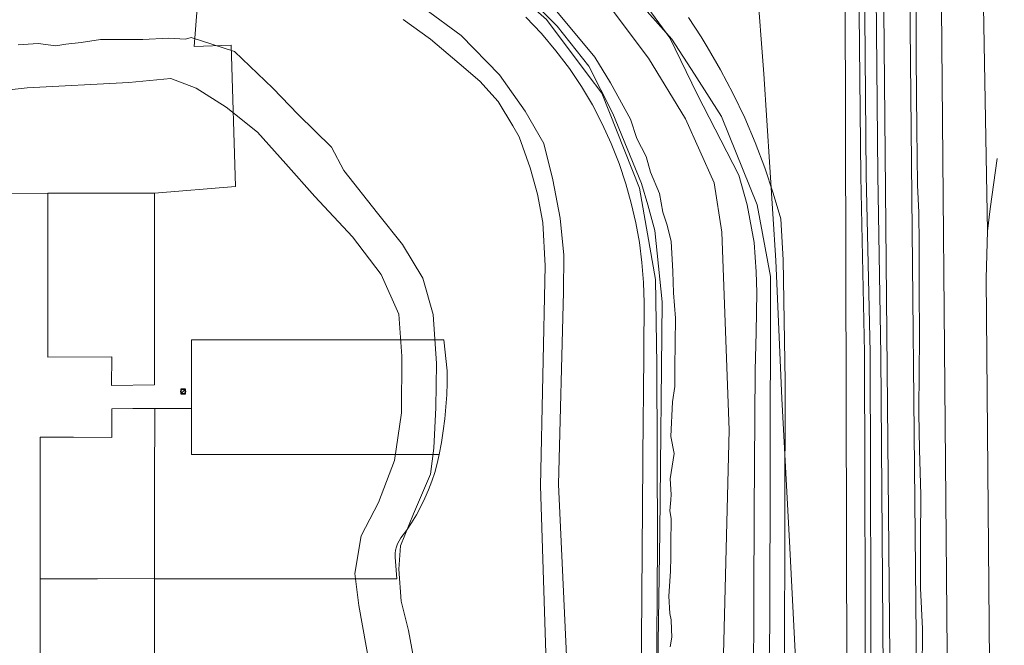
# Model space of a CAD drawing. Header units: metres. Extents: x 163543 to 168130, y 402678 to 405437.
# Tile 252 of 256: x 167347 to 167519, y 405186 to 405295. Entities that reach past the tile are written whole.
import ezdxf

# ---------------------------------------------------------------- set-up
doc = ezdxf.new("R2010")
doc.units = ezdxf.units.M
doc.layers.get('0').update_dxf_attribs({"lineweight": 25})
for name, color, linetype, lineweight in [('X-CA190022.004-UO-BGT_Ondergrond$0$GE_314_WGDRijbaanLokaleweg_Vlak_GEM', 253, 'Continuous', 9), ('X-CA190022.004-UO-BGT_Ondergrond$0$GE_364_OWGBerm_halfverhard_Vlak_GEM', 253, 'Continuous', 9), ('X-CA190022.004-UO-BGT_Ondergrond$0$GE_367_OWGBerm_groenvoorziening_grasenk_GEM', 253, 'Continuous', 9), ('X-CA190022.004-UO-BGT_Ondergrond$0$GE_478_BTDGroenvoorziening_bosplantsoen_GEM', 253, 'Continuous', 9), ('X-CA190022.004-UO-BGT_Ondergrond$0$GE_522_WTDWatervlakte_meer_plas_ven_vijver_GEM', 253, 'Continuous', 9), ('X-CA190022.004-UO-BGT_Ondergrond$0$GE_541_OWTOever_slootkant_Vlak_GEM', 253, 'Continuous', 9), ('X-CA190022.004-UO-KAD_Percelen$0$B-WE-KG-GRENS_PERCEEL-GV', 150, 'Continuous', 9), ('X-CA190022.004-UO-WHM_Riolering gemeente_NLCS_v0.1$0$B-WE-RI-PUT-S', 214, 'Continuous', 15)]:
    doc.layers.add(name, color=color, linetype=linetype, lineweight=lineweight)

# ---------------------------------------------------------------- blocks, each defined once
blk = doc.blocks.new('X-CA190022.004-UO-WHM_Riolering gemeente_NLCS_v0.1$0$B-SRI-PUT_BETON-SO')
blk.add_line((-1.41, -1.41), (1.41, 1.41))
at = {"lineweight": -3, "flags": 128}
blk.add_lwpolyline([(2, -2), (2, 2), (-2, 2), (-2, -2)], close=True, dxfattribs=at)
at = {"lineweight": -3}
blk.add_circle((0, 0), 2, dxfattribs=at)

msp = doc.modelspace()

# ---------------------------------------------------------------- linework, layer by layer
at = {"layer": 'X-CA190022.004-UO-BGT_Ondergrond$0$GE_314_WGDRijbaanLokaleweg_Vlak_GEM', "flags": 128}
for points in [[(167510.184, 405069.6), (167510.107, 405078.31), (167509.522, 405144.842), (167507.597, 405363.539), (167507.592, 405364.076), (167507.398, 405382.549), (167507.024, 405414.148), (167506.028, 405423.74), (167505.668, 405428.949), (167505.638, 405432.113), (167515.414, 405434.619), (167515.5, 405425.926), (167515.508, 405425.169), (167514.79, 405418.771), (167514.456, 405416.675), (167514.807, 405382.662), (167514.338, 405364.285), (167514.426, 405359.361), (167516.231, 405258.036)], [(167502.193, 405346.874), (167504.37, 405128.199), (167504.4, 405124.907), (167504.43, 405121.565), (167504.631, 405099.198), (167504.648, 405099.087), (167504.664, 405098.976), (167499.87, 405099.043), (167499.851, 405108.457), (167497.63, 405346.831), (167502.193, 405346.874)], [(167516.231, 405258.036), (167516.034, 405249.847), (167517.418, 405088.761), (167517.52, 405076.87), (167517.603, 405069.217), (167518.086, 405062.836), (167519.453, 405052.975), (167520.586, 405048.189)]]:
    msp.add_lwpolyline(points, dxfattribs=at)
at = {"layer": 'X-CA190022.004-UO-BGT_Ondergrond$0$GE_364_OWGBerm_halfverhard_Vlak_GEM', "flags": 128}
msp.add_lwpolyline([(167497.63, 405346.831), (167499.851, 405108.457), (167499.87, 405099.043), (167498, 405099.069), (167498.006, 405098.574), (167497.801, 405098.591), (167498.348, 405103.435), (167498.091, 405173.401), (167497.583, 405236.373), (167497.048, 405267.895), (167496.497, 405330.653), (167496.197, 405359.457), (167491.731, 405359.416), (167491.578, 405368.649), (167489.774, 405371.318), (167489.586, 405371.595), (167485.56, 405372.644), (167485.627, 405374.577), (167485.727, 405377.475), (167493.585, 405377.576), (167494.096, 405377.583)], dxfattribs=at)
at = {"layer": 'X-CA190022.004-UO-BGT_Ondergrond$0$GE_367_OWGBerm_groenvoorziening_grasenk_GEM', "flags": 128}
for points in [[(167507.597, 405363.539), (167509.522, 405144.842)], [(167494.37, 405356.544), (167494.508, 405330.547), (167495.027, 405267.816), (167495.725, 405236.846), (167495.917, 405172.479), (167495.915, 405103.337), (167495.58, 405098.336), (167494.533, 405098.237), (167494.748, 405103.18), (167494.937, 405172.344), (167494.75, 405236.875), (167494.123, 405267.602), (167493.486, 405330.521), (167493.331, 405356.95), (167494.37, 405356.544)], [(167494.508, 405330.547), (167495.027, 405267.816), (167495.725, 405236.846), (167495.917, 405172.479), (167495.915, 405103.337), (167495.58, 405098.336), (167494.533, 405098.237), (167494.748, 405103.18), (167494.937, 405172.344), (167494.75, 405236.875), (167494.123, 405267.602), (167493.486, 405330.521), (167493.331, 405356.95), (167494.37, 405356.544), (167494.508, 405330.547)], [(167496.497, 405330.653), (167497.048, 405267.895), (167497.583, 405236.373), (167498.091, 405173.401)], [(167504.84, 405180.89), (167504.86, 405188.576), (167504.531, 405195.683), (167504.547, 405203.944), (167504.588, 405211.975), (167504.361, 405219.935), (167504.248, 405226.275), (167504.294, 405233.966), (167504.36, 405238.827), (167504.288, 405248.854), (167504.291, 405255.71), (167504.232, 405261.322), (167504.005, 405266.072), (167503.938, 405271.222), (167503.916, 405275.763), (167503.754, 405288.465), (167503.751, 405304.385)], [(167434.342, 405300.597), (167441.024, 405293.869), (167446.556, 405286.892), (167450.756, 405278.601), (167455.789, 405266.389), (167456.896, 405262.655), (167458.101, 405258.157), (167459.395, 405245.711), (167458.97, 405205.527), (167458.272, 405159.075)], [(167491.795, 405133.689), (167491.367, 405299.89)], [(167475.265, 405163.098), (167475.47, 405209.115), (167475.658, 405233.748), (167475.84, 405240.428), (167475.948, 405247.347), (167475.823, 405250.962), (167475.442, 405256.078), (167474.251, 405262.669), (167472.766, 405267.824), (167465.499, 405282.008), (167460.724, 405291.818), (167456.245, 405297.944)], [(167455.127, 405100.652), (167456.089, 405225.61), (167456.117, 405229.146), (167456.243, 405245.556), (167456.143, 405249.068), (167455.867, 405252.571), (167455.418, 405256.055), (167454.796, 405259.513), (167454.002, 405262.936), (167453.039, 405266.315), (167451.855, 405269.877), (167450.483, 405273.371), (167448.928, 405276.787), (167447.193, 405280.116), (167445.285, 405283.348), (167443.207, 405286.474), (167440.826, 405289.582), (167438.288, 405292.564), (167435.6, 405295.412)], [(167464.007, 405295.36), (167465.123, 405293.688), (167466.209, 405291.996), (167467.265, 405290.286), (167469.614, 405286.227), (167471.796, 405282.077), (167473.809, 405277.842), (167475.648, 405273.528), (167477.312, 405269.144), (167478.797, 405264.696), (167480.101, 405260.192), (167480.538, 405253.076), (167480.91, 405231.784), (167480.769, 405183.113)], [(167529.832, 405059.544), (167526.046, 405059.532), (167525.971, 405068.069), (167522.381, 405068.067), (167522.352, 405069.26), (167524.182, 405069.255), (167523.997, 405078.402), (167522.277, 405078.297), (167522.198, 405083.443), (167520.075, 405083.389), (167520.076, 405083.344), (167517.418, 405088.761), (167516.034, 405249.847), (167516.231, 405258.036), (167516.705, 405261.979), (167517.945, 405270.77)]]:
    msp.add_lwpolyline(points, dxfattribs=at)
at = {"layer": 'X-CA190022.004-UO-BGT_Ondergrond$0$GE_478_BTDGroenvoorziening_bosplantsoen_GEM', "flags": 128}
msp.add_lwpolyline([(167491.367, 405299.89), (167491.795, 405133.689), (167492.247, 405100.605), (167492.498, 405097.773), (167479.742, 405097.022), (167480.769, 405183.113), (167480.91, 405231.784), (167480.538, 405253.076), (167480.101, 405260.192), (167478.797, 405264.696), (167477.312, 405269.144), (167475.648, 405273.528), (167473.809, 405277.842), (167471.796, 405282.077), (167469.614, 405286.227), (167467.265, 405290.286), (167466.209, 405291.996), (167465.123, 405293.688), (167464.007, 405295.36)], dxfattribs=at)
at = {"layer": 'X-CA190022.004-UO-BGT_Ondergrond$0$GE_522_WTDWatervlakte_meer_plas_ven_vijver_GEM', "flags": 128}
for points in [[(167460.814, 405185.429), (167461.069, 405187.137), (167461.016, 405188.469), (167460.949, 405190.176), (167460.72, 405191.284), (167460.572, 405194.323), (167460.854, 405198.653), (167460.88, 405201.103), (167460.92, 405203.309), (167460.964, 405207.862), (167460.752, 405209.227), (167460.917, 405211.133), (167460.964, 405212.074), (167460.81, 405214.793), (167461.469, 405219.241), (167460.892, 405222.206), (167461.18, 405228.26), (167461.633, 405230.937), (167461.633, 405234.272), (167461.726, 405242.844), (167461.397, 405247.292), (167461.232, 405250.998), (167460.949, 405256.302), (167460.196, 405259.291), (167459.525, 405261.403), (167458.92, 405264.617), (167457.332, 405268.358), (167456.602, 405271.111), (167454.979, 405274.241), (167453.838, 405277.599), (167450.359, 405283.956), (167447.6, 405288.452), (167439.834, 405297.801)], [(167449.419, 405298.339), (167456.994, 405288.291), (167463.473, 405277.661), (167468.474, 405266.524), (167469.833, 405257.876), (167471.126, 405223.287), (167469.884, 405174.924)], [(167414.134, 405295.019), (167418.933, 405291.61), (167423.95, 405287.339), (167427.554, 405284.252), (167430.731, 405280.738), (167433.319, 405276.442), (167434.388, 405274.548), (167436.354, 405269.122), (167437.638, 405264.552), (167438.519, 405259.585), (167438.936, 405251.982), (167438.147, 405213.59), (167439.527, 405169.695)], [(167416.366, 405181.392), (167415.099, 405188.327), (167413.774, 405193.453), (167413.361, 405199.007), (167413.69, 405203.085), (167415.932, 405208.67), (167418.94, 405215.593), (167419.503, 405220.182), (167419.876, 405227.284), (167419.98, 405234.938), (167419.409, 405243.516), (167417.587, 405249.863), (167414.031, 405255.76), (167409.659, 405261.231), (167403.787, 405268.643), (167401.637, 405272.728), (167395.788, 405278.433), (167391.377, 405283.034), (167384.649, 405289.429), (167377.118, 405291.867), (167376.089, 405291.62), (167373.124, 405291.785), (167368.678, 405291.538), (167361.263, 405291.514), (167357.887, 405291.02), (167355.17, 405290.732), (167353.441, 405290.444), (167350.354, 405290.814), (167346.896, 405290.608)]]:
    msp.add_lwpolyline(points, dxfattribs=at)
at = {"layer": 'X-CA190022.004-UO-BGT_Ondergrond$0$GE_541_OWTOever_slootkant_Vlak_GEM', "flags": 128}
for points in [[(167458.272, 405159.075), (167458.97, 405205.527), (167459.395, 405245.711), (167458.101, 405258.157), (167456.896, 405262.655), (167455.789, 405266.389), (167450.756, 405278.601), (167446.556, 405286.892), (167441.024, 405293.869), (167434.342, 405300.597)], [(167439.834, 405297.801), (167447.6, 405288.452), (167450.359, 405283.956), (167453.838, 405277.599), (167454.979, 405274.241), (167456.602, 405271.111), (167457.332, 405268.358), (167458.92, 405264.617), (167459.525, 405261.403), (167460.196, 405259.291), (167460.949, 405256.302), (167461.232, 405250.998), (167461.397, 405247.292), (167461.726, 405242.844), (167461.633, 405234.272), (167461.633, 405230.937), (167461.18, 405228.26), (167460.892, 405222.206), (167461.469, 405219.241), (167460.81, 405214.793), (167460.964, 405212.074), (167460.917, 405211.133), (167460.752, 405209.227), (167460.964, 405207.862), (167460.92, 405203.309), (167460.88, 405201.103), (167460.854, 405198.653), (167460.572, 405194.323), (167460.72, 405191.284), (167460.949, 405190.176), (167461.016, 405188.469), (167461.069, 405187.137), (167460.814, 405185.429)], [(167469.884, 405174.924), (167471.126, 405223.287), (167469.833, 405257.876), (167468.474, 405266.524), (167463.473, 405277.661), (167456.994, 405288.291), (167449.419, 405298.339)], [(167456.245, 405297.944), (167460.724, 405291.818), (167465.499, 405282.008), (167472.766, 405267.824), (167474.251, 405262.669), (167475.442, 405256.078), (167475.823, 405250.962), (167475.948, 405247.347), (167475.84, 405240.428), (167475.658, 405233.748), (167475.47, 405209.115)], [(167417.949, 405296.875), (167424.271, 405292.225), (167430.948, 405285.393), (167435.467, 405279.005), (167438.701, 405273.373), (167440.279, 405267.007), (167441.551, 405260.307), (167442.222, 405253.895), (167442.137, 405247.476), (167441.257, 405213.832), (167443.354, 405168.948)], [(167439.527, 405169.695), (167438.147, 405213.59), (167438.936, 405251.982), (167438.519, 405259.585), (167437.638, 405264.552), (167436.354, 405269.122), (167434.388, 405274.548), (167433.319, 405276.442), (167430.731, 405280.738), (167427.554, 405284.252), (167423.95, 405287.339), (167418.933, 405291.61), (167414.134, 405295.019)], [(167346.896, 405290.608), (167350.354, 405290.814), (167353.441, 405290.444), (167355.17, 405290.732), (167357.887, 405291.02), (167361.263, 405291.514), (167368.678, 405291.538), (167373.124, 405291.785), (167376.089, 405291.62), (167377.118, 405291.867), (167384.649, 405289.429), (167391.377, 405283.034), (167395.788, 405278.433), (167401.637, 405272.728), (167403.787, 405268.643), (167409.659, 405261.231), (167414.031, 405255.76), (167417.587, 405249.863), (167419.409, 405243.516)], [(167411.645, 405163.622), (167406.373, 405192.696), (167405.693, 405198.259), (167406.785, 405204.837), (167409.848, 405210.639), (167412.624, 405218.029), (167413.85, 405226.357), (167413.888, 405236.199), (167413.381, 405243.535), (167410.298, 405250.463), (167405.275, 405257.06), (167398.734, 405264.126), (167393.627, 405269.798), (167388.702, 405275.333), (167383.203, 405279.721), (167377.981, 405283.057), (167373.517, 405284.73), (167366.187, 405284.028), (167348.432, 405283.103), (167333.048, 405281.433)], [(167419.409, 405243.516), (167419.98, 405234.938), (167419.876, 405227.284), (167419.503, 405220.182), (167418.94, 405215.593), (167415.932, 405208.67), (167413.69, 405203.085), (167413.361, 405199.007), (167413.774, 405193.453), (167415.099, 405188.327), (167416.366, 405181.392)], [(167475.47, 405209.115), (167475.265, 405163.098)]]:
    msp.add_lwpolyline(points, dxfattribs=at)
at = {"layer": 'X-CA190022.004-UO-KAD_Percelen$0$B-WE-KG-GRENS_PERCEEL-GV', "flags": 128}
for points in [[(167372.723, 405322.48), (167387.316, 405320.859), (167411.656, 405314.189), (167426.125, 405306.585), (167432.319, 405301.099), (167439.197, 405295.006), (167446.455, 405285.317), (167448.824, 405282.154), (167455.437, 405265.576), (167458.234, 405249.594), (167458.481, 405234.796), (167458.577, 405203.645), (167458.201, 405152.412), (167457.884, 405135.293), (167457.336, 405105.566), (167457.26, 405095.476)], [(167352.064, 405264.714), (167357.091, 405264.696), (167363.586, 405264.696), (167370.669, 405264.679), (167384.818, 405265.853), (167384.076, 405290.577), (167377.648, 405290.33), (167378.142, 405297.006), (167358.363, 405302.198), (167345.753, 405301.703), (167336.535, 405299.201)], [(167475.917, 405301.544), (167477.158, 405285.56), (167479.24, 405252.939), (167480.321, 405228.806), (167481.614, 405203.836), (167482.902, 405178.866), (167484.303, 405153.907), (167485.271, 405135.099), (167485.585, 405129.002), (167485.244, 405104.411), (167477.729, 405081.826), (167473.792, 405079.021), (167477.136, 405076.486), (167475.095, 405045.243), (167471.253, 405041.973), (167463.075, 405042.425), (167459.05, 405044.364), (167456.029, 405048.995), (167455.714, 405068.21), (167436.403, 405067.072), (167434.715, 405053.245), (167437.219, 405031.996), (167440.165, 405022.789)], [(167440.165, 405022.789), (167437.219, 405031.996), (167434.715, 405053.245), (167436.403, 405067.072), (167455.714, 405068.21), (167455.563, 405077.444), (167459.212, 405079.94), (167473.322, 405079.378), (167473.792, 405079.021), (167477.729, 405081.826), (167485.244, 405104.411), (167485.585, 405129.002), (167485.271, 405135.099), (167484.303, 405153.907), (167482.902, 405178.866), (167481.614, 405203.836), (167480.321, 405228.806), (167479.24, 405252.939), (167477.158, 405285.56), (167475.917, 405301.544)], [(167452.476, 405301.305), (167461.079, 405291.606), (167465.022, 405285.464), (167469.757, 405278.087), (167475.996, 405262.644), (167478.313, 405250.17), (167478.329, 405246.243), (167478.194, 405189.325), (167477.385, 405144.069)], [(167477.385, 405144.069), (167478.194, 405189.325), (167478.329, 405246.243), (167478.313, 405250.17), (167475.996, 405262.644), (167469.757, 405278.087), (167465.022, 405285.464), (167461.079, 405291.606), (167452.476, 405301.305)], [(167378.142, 405297.006), (167377.648, 405290.33), (167384.076, 405290.577), (167384.818, 405265.853), (167370.669, 405264.679), (167370.678, 405251.075), (167370.697, 405240.581), (167370.715, 405231.2), (167363.196, 405231.079), (167363.216, 405236.095), (167352.067, 405236.079), (167352.064, 405253.086), (167352.064, 405264.714), (167337.593, 405264.657), (167337.618, 405234.662), (167322.654, 405234.665), (167322.617, 405234.665), (167307.584, 405234.673), (167292.565, 405234.668), (167277.592, 405234.638), (167262.6, 405234.619), (167247.567, 405234.649), (167236.189, 405234.653)], [(167458.201, 405152.412), (167458.577, 405203.645), (167458.481, 405234.796), (167458.234, 405249.594), (167455.437, 405265.576), (167448.824, 405282.154), (167446.455, 405285.317), (167439.197, 405295.006)], [(167307.614, 405280.597), (167307.611, 405264.663), (167322.635, 405264.656), (167322.67, 405264.656), (167337.593, 405264.657), (167352.064, 405264.714)], [(167350.698, 405171.742), (167350.718, 405197.345), (167350.712, 405210.021), (167350.72, 405222.057), (167356.52, 405222.06), (167363.213, 405222.047), (167363.221, 405224.441), (167363.223, 405227.055), (167366.928, 405227.065), (167370.72, 405227.058), (167377.116, 405227.087), (167377.15, 405227.087), (167377.135, 405239.056), (167421.216, 405239.066), (167421.816, 405233.649), (167421.812, 405231.553), (167421.744, 405229.459), (167421.612, 405227.367), (167421.416, 405225.281), (167421.156, 405223.201), (167420.833, 405221.131), (167420.446, 405219.071), (167420.09, 405217.489), (167419.652, 405215.932), (167419.144, 405214.397), (167418.567, 405212.885), (167417.924, 405211.401), (167417.214, 405209.948), (167416.441, 405208.527), (167415.604, 405207.143), (167414.706, 405205.798), (167413.749, 405204.494), (167413.424, 405203.997), (167413.16, 405203.465), (167412.96, 405202.906), (167412.826, 405202.328), (167412.761, 405201.738), (167412.765, 405201.144), (167413.026, 405197.346), (167370.712, 405197.345), (167370.718, 405166.759)]]:
    msp.add_lwpolyline(points, dxfattribs=at)
for points in [[(167370.669, 405264.679), (167363.586, 405264.696), (167357.091, 405264.696), (167352.064, 405264.714), (167352.064, 405253.086), (167352.067, 405236.079), (167363.216, 405236.095), (167363.196, 405231.079), (167370.715, 405231.2), (167370.697, 405240.581), (167370.678, 405251.075)], [(167421.816, 405233.649), (167421.216, 405239.066), (167377.135, 405239.056), (167377.15, 405227.087), (167377.16, 405219.063), (167420.446, 405219.071), (167420.833, 405221.131), (167421.156, 405223.201), (167421.416, 405225.281), (167421.612, 405227.367), (167421.744, 405229.459), (167421.812, 405231.553)], [(167350.718, 405197.345), (167360.749, 405197.353), (167370.712, 405197.365), (167370.716, 405213.656), (167370.72, 405227.058), (167366.928, 405227.065), (167363.223, 405227.055), (167363.221, 405224.441), (167363.213, 405222.047), (167356.52, 405222.06), (167350.72, 405222.057), (167350.712, 405210.021)], [(167370.712, 405197.365), (167370.712, 405197.345), (167413.026, 405197.346), (167412.765, 405201.144), (167412.761, 405201.738), (167412.826, 405202.328), (167412.96, 405202.906), (167413.16, 405203.465), (167413.424, 405203.997), (167413.749, 405204.494), (167414.706, 405205.798), (167415.604, 405207.143), (167416.441, 405208.527), (167417.214, 405209.948), (167417.924, 405211.401), (167418.567, 405212.885), (167419.144, 405214.397), (167419.652, 405215.932), (167420.09, 405217.489), (167420.446, 405219.071), (167377.16, 405219.063), (167377.15, 405227.087), (167377.116, 405227.087), (167370.72, 405227.058), (167370.716, 405213.656)], [(167370.712, 405197.345), (167370.712, 405197.365), (167360.749, 405197.353), (167350.718, 405197.345), (167350.698, 405171.742), (167363.219, 405171.75), (167363.206, 405166.753), (167370.718, 405166.759)]]:
    msp.add_lwpolyline(points, close=True, dxfattribs=at)

# ---------------------------------------------------------------- block references
at = {"layer": 'X-CA190022.004-UO-WHM_Riolering gemeente_NLCS_v0.1$0$B-WE-RI-PUT-S', "xscale": 0.2, "yscale": 0.2, "zscale": 0.2}
msp.add_blockref('X-CA190022.004-UO-WHM_Riolering gemeente_NLCS_v0.1$0$B-SRI-PUT_BETON-SO', (167375.696, 405230.048), dxfattribs=at)

doc.saveas('drawing.dxf')
